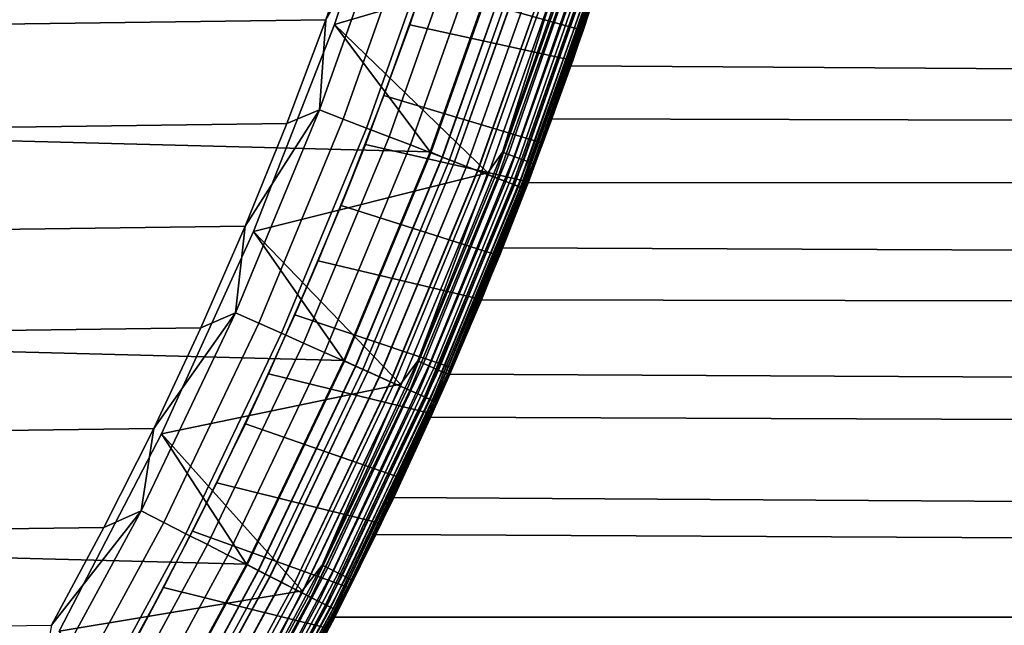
# Model space of a CAD drawing. Header units: metres. Extents: x -22 to 244, y -22 to 22.
# Tile 65 of 146: x 17.61 to 22.41, y -9.83 to -6.88. Entities that reach past the tile are written whole.
import ezdxf

# ---------------------------------------------------------------- set-up
doc = ezdxf.new("R2010")
doc.units = ezdxf.units.M
doc.layers.add('solid_10_151_113_XXX', color=7, linetype='CONTINUOUS')

msp = doc.modelspace()

# ---------------------------------------------------------------- linework, layer by layer
at = {"layer": 'solid_10_151_113_XXX'}
for points in [[(19.606033, -7.523523, 0.5), (-19.973011, -6.486816, 0.5), (-20.285149, -5.432567, 0.5), (19.973001, -6.486846, 0.5)], [(19.480099, -5.873768, 212.800003), (19.139854, -6.902277, 212.800003), (19.606031, -7.523531, 212.800003), (19.973003, -6.486842, 212.800003)], [(19.480083, -5.873823, 213.25), (19.139854, -6.902271, 213.25), (19.139854, -6.902277, 212.800003), (19.480099, -5.873768, 212.800003)], [(20.260298, -6.573452, 213.25), (19.139854, -6.902271, 213.25), (19.480083, -5.873823, 213.25)], [(20.351902, -6.931805, 152.496109), (20.530518, -6.383383, 152.869598), (20.687389, -5.855116, 125.543457), (20.502644, -6.472409, 125.791481)], [(19.748266, -6.181092, 152.690628), (20.530518, -6.383383, 152.869598), (20.351902, -6.931805, 152.496109), (19.573385, -6.714354, 152.338959)], [(19.424196, -6.311304, 269.943604), (19.098835, -6.879279, 269.950012), (19.067268, -7.319239, 269.943604)], [(19.424196, -6.311304, 269.943604), (19.067268, -7.319239, 269.943604), (19.183228, -7.363751, 269.924103), (19.542328, -6.349687, 269.924103)], [(19.424196, -6.311304, 269.943604), (19.2752, -6.368409, 269.950012), (19.098835, -6.879279, 269.950012)], [(19.707428, -6.310019, 125.415321), (19.573385, -6.714354, 152.338959), (19.381742, -7.248978, 151.949356), (19.506895, -6.905076, 125.673859)], [(19.707428, -6.310019, 125.415321), (19.506895, -6.905076, 125.673859), (20.301678, -7.077597, 126.066513), (20.502644, -6.472409, 125.791481)], [(-18.908947, -7.385237, 269.950012), (19.098835, -6.879279, 269.950012), (19.2752, -6.368409, 269.950012), (-19.098837, -6.879273, 269.950012)], [(19.542328, -6.349687, 269.924103), (19.183228, -7.363751, 269.924103), (19.296646, -7.407288, 269.891693), (19.657867, -6.387228, 269.891693)], [(19.657867, -6.387228, 269.891693), (19.296646, -7.407288, 269.891693), (19.406277, -7.449371, 269.846771), (19.76955, -6.423516, 269.846771)], [(19.76955, -6.423516, 269.846771), (19.406277, -7.449371, 269.846771), (19.510916, -7.489539, 269.789795), (19.87615, -6.458152, 269.789795)], [(19.87615, -6.458152, 269.789795), (19.510916, -7.489539, 269.789795), (19.609417, -7.52735, 269.721405), (19.976494, -6.490757, 269.721405)], [(20.156567, -7.480817, 152.082413), (20.351902, -6.931805, 152.496109), (20.502644, -6.472409, 125.791481), (20.301678, -7.077597, 126.066513)], [(19.185333, -8.539492, 0.5), (-19.606024, -7.523548, 0.5), (-19.973011, -6.486816, 0.5), (19.606033, -7.523523, 0.5)], [(19.666117, -7.549115, 212.795715), (20.034256, -6.509524, 212.795715), (19.973003, -6.486842, 212.800003), (19.606031, -7.523531, 212.800003)], [(19.665512, -7.548882, 0.504193), (19.606033, -7.523523, 0.5), (19.973001, -6.486846, 0.5), (20.033638, -6.509324, 0.504193)], [(19.976494, -6.490757, 269.721405), (19.609417, -7.52735, 269.721405), (19.700697, -7.562389, 269.642365), (20.069483, -6.52097, 269.642365)], [(20.094721, -6.529171, 0.516885), (19.725471, -7.571899, 0.516885), (19.665512, -7.548882, 0.504193), (20.033638, -6.509324, 0.504193)], [(20.034256, -6.509524, 212.795715), (19.666117, -7.549115, 212.795715), (19.726063, -7.572126, 212.782944), (20.095324, -6.529366, 212.782944)], [(20.069483, -6.52097, 269.642365), (19.700697, -7.562389, 269.642365), (19.783754, -7.594272, 269.553528), (20.154095, -6.548462, 269.553528)], [(20.320938, -6.487161, 213.252457), (19.960045, -7.524656, 213.252457), (20.260298, -6.573452, 213.25)], [(20.350039, -6.49645, 213.259796), (19.988626, -7.535431, 213.259796), (19.960045, -7.524656, 213.252457), (20.320938, -6.487161, 213.252457)], [(20.377684, -6.505276, 213.27182), (20.015781, -7.545669, 213.27182), (19.988626, -7.535431, 213.259796), (20.350039, -6.49645, 213.259796)], [(20.403194, -6.51342, 213.288254), (20.04084, -7.555115, 213.288254), (20.015781, -7.545669, 213.27182), (20.377684, -6.505276, 213.27182)], [(20.425941, -6.520681, 213.30867), (20.063181, -7.563538, 213.30867), (20.04084, -7.555115, 213.288254), (20.403194, -6.51342, 213.288254)], [(20.445362, -6.526881, 213.332565), (20.082256, -7.570728, 213.332565), (20.063181, -7.563538, 213.30867), (20.425941, -6.520681, 213.30867)], [(19.960045, -7.524656, 213.252457), (19.888474, -7.62487, 213.25), (19.139854, -6.902271, 213.25), (20.260298, -6.573452, 213.25)], [(20.153704, -6.548335, 0.53786), (19.783371, -7.594124, 0.53786), (19.725471, -7.571899, 0.516885), (20.094721, -6.529171, 0.516885)], [(20.095324, -6.529366, 212.782944), (19.726063, -7.572126, 212.782944), (19.783936, -7.594341, 212.761887), (20.154278, -6.548522, 212.761887)], [(20.209574, -6.566488, 0.566758), (19.838213, -7.615177, 0.566758), (19.783371, -7.594124, 0.53786), (20.153704, -6.548335, 0.53786)], [(20.154095, -6.548462, 269.553528), (19.783754, -7.594272, 269.553528), (19.857677, -7.622648, 269.455841), (20.229401, -6.572931, 269.455841)], [(20.154278, -6.548522, 212.761887), (19.783936, -7.594341, 212.761887), (19.838743, -7.61538, 212.73291), (20.210114, -6.566664, 212.73291)], [(20.261374, -6.583319, 0.603084), (19.889061, -7.634696, 0.603084), (19.838213, -7.615177, 0.566758), (20.209574, -6.566488, 0.566758)], [(20.210114, -6.566664, 212.73291), (19.838743, -7.61538, 212.73291), (19.889547, -7.634881, 212.696518), (20.261868, -6.58348, 212.696518)], [(20.229401, -6.572931, 269.455841), (19.857677, -7.622648, 269.455841), (19.921654, -7.647206, 269.350433), (20.294575, -6.594107, 269.350433)], [(20.07198, -7.704911, 212.300003), (20.292303, -7.104396, 154.279999), (20.48173, -6.538253, 154.638519), (20.447716, -6.643866, 212.300003)], [(20.460976, -6.531866, 213.359375), (20.097593, -7.57651, 213.359375), (20.082256, -7.570728, 213.332565), (20.445362, -6.526881, 213.332565)], [(20.472401, -6.535512, 213.388412), (20.108816, -7.580741, 213.388412), (20.097593, -7.57651, 213.359375), (20.460976, -6.531866, 213.359375)], [(20.479353, -6.537732, 213.418961), (20.115644, -7.583315, 213.418961), (20.108816, -7.580741, 213.388412), (20.472401, -6.535512, 213.388412)], [(20.479353, -6.537732, 213.418961), (20.447716, -6.643865, 213.449997), (20.115644, -7.583315, 213.418961)], [(103.913795, -7.618557, 184.426422), (103.775108, -6.833655, 184.807465), (20.48173, -6.538253, 154.638519), (20.292303, -7.104396, 154.279999)], [(20.308216, -6.598539, 0.646215), (19.935043, -7.652346, 0.646215), (19.889061, -7.634696, 0.603084), (20.261374, -6.583319, 0.603084)], [(20.261868, -6.58348, 212.696518), (19.889547, -7.634881, 212.696518), (19.935476, -7.652512, 212.65332), (20.308657, -6.598682, 212.65332)], [(20.294575, -6.594107, 269.350433), (19.921654, -7.647206, 269.350433), (19.974981, -7.667677, 269.238434), (20.348902, -6.611759, 269.238434)], [(20.349297, -6.611887, 0.695412), (19.97537, -7.667826, 0.695412), (19.935043, -7.652346, 0.646215), (20.308216, -6.598539, 0.646215)], [(20.308657, -6.598682, 212.65332), (19.935476, -7.652512, 212.65332), (19.975742, -7.667969, 212.604065), (20.349676, -6.61201, 212.604065)], [(20.348902, -6.611759, 269.238434), (19.974981, -7.667677, 269.238434), (20.017075, -7.683836, 269.121063), (20.391783, -6.625692, 269.121063)], [(20.383913, -6.623135, 0.74983), (20.00935, -7.68087, 0.74983), (19.97537, -7.667826, 0.695412), (20.349297, -6.611887, 0.695412)], [(20.349676, -6.61201, 212.604065), (19.975742, -7.667969, 212.604065), (20.009655, -7.680987, 212.549606), (20.384224, -6.623236, 212.549606)], [(20.41147, -6.632089, 0.808537), (20.0364, -7.691253, 0.808537), (20.00935, -7.68087, 0.74983), (20.383913, -6.623135, 0.74983)], [(20.384224, -6.623236, 212.549606), (20.009655, -7.680987, 212.549606), (20.036634, -7.691343, 212.49086), (20.411709, -6.632166, 212.49086)], [(20.391783, -6.625692, 269.121063), (20.017075, -7.683836, 269.121063), (20.047474, -7.695504, 268.999603), (20.42275, -6.635754, 268.999603)], [(20.431496, -6.638596, 0.870527), (20.056057, -7.698799, 0.870527), (20.0364, -7.691253, 0.808537), (20.41147, -6.632089, 0.808537)], [(20.411709, -6.632166, 212.49086), (20.036634, -7.691343, 212.49086), (20.056215, -7.69886, 212.428833), (20.431656, -6.638648, 212.428833)], [(20.42275, -6.635754, 268.999603), (20.047474, -7.695504, 268.999603), (20.065842, -7.702555, 268.875427), (20.441463, -6.641834, 268.875427)], [(20.443647, -6.642543, 0.934737), (20.067986, -7.703378, 0.934737), (20.056057, -7.698799, 0.870527), (20.431496, -6.638596, 0.870527)], [(20.431656, -6.638648, 212.428833), (20.056215, -7.69886, 212.428833), (20.068066, -7.703408, 212.364609), (20.443727, -6.64257, 212.364609)], [(20.441463, -6.641834, 268.875427), (20.065842, -7.702555, 268.875427), (20.071978, -7.704916, 268.75), (20.447714, -6.643869, 268.75)], [(20.067986, -7.703378, 0.934737), (20.443647, -6.642543, 0.934737), (20.447716, -6.643866, 1), (20.07198, -7.704911, 1)], [(20.443727, -6.64257, 212.364609), (20.068066, -7.703408, 212.364609), (20.07198, -7.704911, 212.300003), (20.447716, -6.643866, 212.300003)], [(20.07198, -7.70491, 213.449997), (20.447716, -6.643865, 213.449997), (20.447714, -6.643869, 268.75), (20.071978, -7.704916, 268.75)], [(20.115644, -7.583315, 213.418961), (20.447716, -6.643865, 213.449997), (20.07198, -7.70491, 213.449997)], [(20.07198, -7.704911, 1), (20.447716, -6.643866, 1), (20.421881, -6.722857, 124.21122), (20.200037, -7.362643, 124.470963)], [(19.573385, -6.714354, 152.338959), (20.351902, -6.931805, 152.496109), (20.156567, -7.480817, 152.082413), (19.381742, -7.248978, 151.949356)], [(113.34314, -7.618557, 158.519516), (20.200037, -7.362643, 124.470963), (20.421881, -6.722857, 124.21122), (113.481827, -6.833655, 158.138474)], [(-18.705654, -7.885968, 269.950012), (18.908945, -7.385243, 269.950012), (19.098835, -6.879279, 269.950012), (-18.908947, -7.385237, 269.950012)], [(19.139854, -6.902271, 213.25), (18.745361, -7.911182, 213.25), (18.745369, -7.91116, 212.800003), (19.139854, -6.902277, 212.800003)], [(19.888474, -7.62487, 213.25), (18.745361, -7.911182, 213.25), (19.139854, -6.902271, 213.25)], [(19.139854, -6.902277, 212.800003), (18.745369, -7.91116, 212.800003), (19.185328, -8.539505, 212.800003), (19.606031, -7.523531, 212.800003)], [(19.067268, -7.319239, 269.943604), (19.098835, -6.879279, 269.950012), (18.908945, -7.385243, 269.950012)], [(19.506895, -6.905076, 125.673859), (19.381742, -7.248978, 151.949356), (19.173113, -7.784037, 151.519775), (19.291073, -7.486889, 125.957687)], [(19.506895, -6.905076, 125.673859), (19.291073, -7.486889, 125.957687), (20.085917, -7.668538, 126.36837), (20.301678, -7.077597, 126.066513)], [(19.944473, -8.029182, 151.626541), (20.156567, -7.480817, 152.082413), (20.301678, -7.077597, 126.066513), (20.085917, -7.668538, 126.36837)], [(20.07198, -7.704911, 212.300003), (20.083975, -7.673588, 153.882309), (20.292303, -7.104396, 154.279999)], [(103.913795, -7.618557, 184.426422), (20.292303, -7.104396, 154.279999), (20.083975, -7.673588, 153.882309)], [(19.381742, -7.248978, 151.949356), (20.156567, -7.480817, 152.082413), (19.944473, -8.029182, 151.626541), (19.173113, -7.784037, 151.519775)], [(19.067268, -7.319239, 269.943604), (18.705652, -7.885974, 269.950012), (18.658079, -8.307112, 269.943604)], [(19.067268, -7.319239, 269.943604), (18.658079, -8.307112, 269.943604), (18.771549, -8.357633, 269.924103), (19.183228, -7.363751, 269.924103)], [(19.067268, -7.319239, 269.943604), (18.908945, -7.385243, 269.950012), (18.705652, -7.885974, 269.950012)], [(-18.489103, -8.381111, 269.950012), (18.705652, -7.885974, 269.950012), (18.908945, -7.385243, 269.950012), (-18.705654, -7.885968, 269.950012)], [(19.183228, -7.363751, 269.924103), (18.771549, -8.357633, 269.924103), (18.882532, -8.407045, 269.891693), (19.296646, -7.407288, 269.891693)], [(20.07198, -7.704911, 1), (20.200037, -7.362643, 124.470963), (19.959732, -7.99119, 124.757011)], [(113.189621, -8.379488, 158.941299), (19.959732, -7.99119, 124.757011), (20.200037, -7.362643, 124.470963), (113.34314, -7.618557, 158.519516)], [(19.296646, -7.407288, 269.891693), (18.882532, -8.407045, 269.891693), (18.989811, -8.454808, 269.846771), (19.406277, -7.449371, 269.846771)], [(19.406277, -7.449371, 269.846771), (18.989811, -8.454808, 269.846771), (19.092205, -8.500398, 269.789795), (19.510916, -7.489539, 269.789795)], [(18.712078, -9.53195, 0.5), (-19.18531, -8.539546, 0.5), (-19.606024, -7.523548, 0.5), (19.185333, -8.539492, 0.5)], [(19.291073, -7.486889, 125.957687), (19.173113, -7.784037, 151.519775), (18.947784, -8.317507, 151.048904), (19.061316, -8.053899, 126.266739)], [(19.291073, -7.486889, 125.957687), (19.061316, -8.053899, 126.266739), (19.856976, -8.243237, 126.696785), (20.085917, -7.668538, 126.36837)], [(19.510916, -7.489539, 269.789795), (19.092205, -8.500398, 269.789795), (19.188591, -8.543311, 269.721405), (19.609417, -7.52735, 269.721405)], [(19.244076, -8.568014, 212.795715), (19.666117, -7.549115, 212.795715), (19.606031, -7.523531, 212.800003), (19.185328, -8.539505, 212.800003)], [(19.243483, -8.56775, 0.504193), (19.185333, -8.539492, 0.5), (19.606033, -7.523523, 0.5), (19.665512, -7.548882, 0.504193)], [(19.609417, -7.52735, 269.721405), (19.188591, -8.543311, 269.721405), (19.277912, -8.583079, 269.642365), (19.700697, -7.562389, 269.642365)], [(19.960045, -7.524656, 213.252457), (19.546219, -8.542197, 213.252457), (19.888474, -7.62487, 213.25)], [(19.988626, -7.535431, 213.259796), (19.574209, -8.55443, 213.259796), (19.546219, -8.542197, 213.252457), (19.960045, -7.524656, 213.252457)], [(19.725471, -7.571899, 0.516885), (19.302156, -8.593874, 0.516885), (19.243483, -8.56775, 0.504193), (19.665512, -7.548882, 0.504193)], [(19.666117, -7.549115, 212.795715), (19.244076, -8.568014, 212.795715), (19.302734, -8.594131, 212.782944), (19.726063, -7.572126, 212.782944)], [(19.700697, -7.562389, 269.642365), (19.277912, -8.583079, 269.642365), (19.359188, -8.619266, 269.553528), (19.783754, -7.594272, 269.553528)], [(19.783371, -7.594124, 0.53786), (19.358812, -8.619099, 0.53786), (19.302156, -8.593874, 0.516885), (19.725471, -7.571899, 0.516885)], [(19.726063, -7.572126, 212.782944), (19.302734, -8.594131, 212.782944), (19.359364, -8.619345, 212.761887), (19.783936, -7.594341, 212.761887)], [(20.015781, -7.545669, 213.27182), (19.600801, -8.566051, 213.27182), (19.574209, -8.55443, 213.259796), (19.988626, -7.535431, 213.259796)], [(20.04084, -7.555115, 213.288254), (19.62534, -8.576775, 213.288254), (19.600801, -8.566051, 213.27182), (20.015781, -7.545669, 213.27182)], [(20.063181, -7.563538, 213.30867), (19.647219, -8.586336, 213.30867), (19.62534, -8.576775, 213.288254), (20.04084, -7.555115, 213.288254)], [(20.082256, -7.570728, 213.332565), (19.665897, -8.5945, 213.332565), (19.647219, -8.586336, 213.30867), (20.063181, -7.563538, 213.30867)], [(20.097593, -7.57651, 213.359375), (19.680918, -8.601064, 213.359375), (19.665897, -8.5945, 213.332565), (20.082256, -7.570728, 213.332565)], [(20.108816, -7.580741, 213.388412), (19.691906, -8.605866, 213.388412), (19.680918, -8.601064, 213.359375), (20.097593, -7.57651, 213.359375)], [(20.115644, -7.583315, 213.418961), (19.698593, -8.608788, 213.418961), (19.691906, -8.605866, 213.388412), (20.108816, -7.580741, 213.388412)], [(19.546219, -8.542197, 213.252457), (19.462183, -8.655252, 213.25), (18.745361, -7.911182, 213.25), (19.888474, -7.62487, 213.25)], [(19.838213, -7.615177, 0.566758), (19.412477, -8.642992, 0.566758), (19.358812, -8.619099, 0.53786), (19.783371, -7.594124, 0.53786)], [(19.783754, -7.594272, 269.553528), (19.359188, -8.619266, 269.553528), (19.431524, -8.651472, 269.455841), (19.857677, -7.622648, 269.455841)], [(19.783936, -7.594341, 212.761887), (19.359364, -8.619345, 212.761887), (19.412996, -8.643223, 212.73291), (19.838743, -7.61538, 212.73291)], [(19.889061, -7.634696, 0.603084), (19.462236, -8.665146, 0.603084), (19.412477, -8.642992, 0.566758), (19.838213, -7.615177, 0.566758)], [(19.838743, -7.61538, 212.73291), (19.412996, -8.643223, 212.73291), (19.462709, -8.665357, 212.696518), (19.889547, -7.634881, 212.696518)], [(19.857677, -7.622648, 269.455841), (19.431524, -8.651472, 269.455841), (19.494127, -8.679345, 269.350433), (19.921654, -7.647206, 269.350433)], [(20.115644, -7.583315, 213.418961), (20.07198, -7.70491, 213.449997), (19.698593, -8.608788, 213.418961)], [(104.067314, -8.379488, 184.004639), (103.913795, -7.618557, 184.426422), (20.083975, -7.673588, 153.882309), (19.856361, -8.24469, 153.443436)], [(19.935043, -7.652346, 0.646215), (19.507231, -8.685179, 0.646215), (19.462236, -8.665146, 0.603084), (19.889061, -7.634696, 0.603084)], [(19.889547, -7.634881, 212.696518), (19.462709, -8.665357, 212.696518), (19.507652, -8.685367, 212.65332), (19.935476, -7.652512, 212.65332)], [(19.921654, -7.647206, 269.350433), (19.494127, -8.679345, 269.350433), (19.54631, -8.702579, 269.238434), (19.974981, -7.667677, 269.238434)], [(19.97537, -7.667826, 0.695412), (19.546692, -8.702747, 0.695412), (19.507231, -8.685179, 0.646215), (19.935043, -7.652346, 0.646215)], [(19.935476, -7.652512, 212.65332), (19.507652, -8.685367, 212.65332), (19.547054, -8.702909, 212.604065), (19.975742, -7.667969, 212.604065)], [(19.974981, -7.667677, 269.238434), (19.54631, -8.702579, 269.238434), (19.587502, -8.720918, 269.121063), (20.017075, -7.683836, 269.121063)], [(20.00935, -7.68087, 0.74983), (19.579941, -8.717551, 0.74983), (19.546692, -8.702747, 0.695412), (19.97537, -7.667826, 0.695412)], [(19.975742, -7.667969, 212.604065), (19.547054, -8.702909, 212.604065), (19.58024, -8.717685, 212.549606), (20.009655, -7.680987, 212.549606)], [(19.641228, -8.744838, 212.300003), (19.856361, -8.24469, 153.443436), (20.083975, -7.673588, 153.882309), (20.07198, -7.704911, 212.300003)], [(19.716059, -8.574774, 151.127045), (19.944473, -8.029182, 151.626541), (20.085917, -7.668538, 126.36837), (19.856976, -8.243237, 126.696785)], [(20.0364, -7.691253, 0.808537), (19.606411, -8.729337, 0.808537), (19.579941, -8.717551, 0.74983), (20.00935, -7.68087, 0.74983)], [(20.009655, -7.680987, 212.549606), (19.58024, -8.717685, 212.549606), (19.60664, -8.729439, 212.49086), (20.036634, -7.691343, 212.49086)], [(20.017075, -7.683836, 269.121063), (19.587502, -8.720918, 269.121063), (19.617249, -8.734161, 268.999603), (20.047474, -7.695504, 268.999603)], [(20.056057, -7.698799, 0.870527), (19.625648, -8.737902, 0.870527), (19.606411, -8.729337, 0.808537), (20.0364, -7.691253, 0.808537)], [(20.036634, -7.691343, 212.49086), (19.60664, -8.729439, 212.49086), (19.625803, -8.73797, 212.428833), (20.056215, -7.69886, 212.428833)], [(20.047474, -7.695504, 268.999603), (19.617249, -8.734161, 268.999603), (19.635221, -8.742164, 268.875427), (20.065842, -7.702555, 268.875427)], [(20.067986, -7.703378, 0.934737), (19.63732, -8.743098, 0.934737), (19.625648, -8.737902, 0.870527), (20.056057, -7.698799, 0.870527)], [(20.056215, -7.69886, 212.428833), (19.625803, -8.73797, 212.428833), (19.637398, -8.743133, 212.364609), (20.068066, -7.703408, 212.364609)], [(20.065842, -7.702555, 268.875427), (19.635221, -8.742164, 268.875427), (19.641226, -8.744843, 268.75), (20.071978, -7.704916, 268.75)], [(19.63732, -8.743098, 0.934737), (20.067986, -7.703378, 0.934737), (20.07198, -7.704911, 1), (19.641228, -8.744838, 1)], [(20.068066, -7.703408, 212.364609), (19.637398, -8.743133, 212.364609), (19.641228, -8.744838, 212.300003), (20.07198, -7.704911, 212.300003)], [(19.641228, -8.744838, 213.449997), (20.07198, -7.70491, 213.449997), (20.071978, -7.704916, 268.75), (19.641226, -8.744843, 268.75)], [(19.698593, -8.608788, 213.418961), (20.07198, -7.70491, 213.449997), (19.641228, -8.744838, 213.449997)], [(19.641228, -8.744838, 1), (20.07198, -7.704911, 1), (19.959732, -7.99119, 124.757011), (19.702255, -8.606459, 125.069366)], [(19.173113, -7.784037, 151.519775), (19.944473, -8.029182, 151.626541), (19.716059, -8.574774, 151.127045), (18.947784, -8.317507, 151.048904)], [(-18.259384, -8.870449, 269.950012), (18.4891, -8.381118, 269.950012), (18.705652, -7.885974, 269.950012), (-18.489103, -8.381111, 269.950012)], [(18.745369, -7.91116, 212.800003), (18.297745, -8.897638, 212.800003), (18.712072, -9.531963, 212.800003), (19.185328, -8.539505, 212.800003)], [(18.745361, -7.911182, 213.25), (18.297747, -8.897634, 213.25), (18.297745, -8.897638, 212.800003), (18.745369, -7.91116, 212.800003)], [(19.462183, -8.655252, 213.25), (18.297747, -8.897634, 213.25), (18.745361, -7.911182, 213.25)], [(18.658079, -8.307112, 269.943604), (18.705652, -7.885974, 269.950012), (18.4891, -8.381118, 269.950012)], [(113.021751, -9.114055, 159.402527), (19.702255, -8.606459, 125.069366), (19.959732, -7.99119, 124.757011), (113.189621, -8.379488, 158.941299)], [(19.061316, -8.053899, 126.266739), (18.947784, -8.317507, 151.048904), (18.706118, -8.847621, 150.535141), (18.819143, -8.60459, 126.600945)], [(19.061316, -8.053899, 126.266739), (18.819143, -8.60459, 126.600945), (19.616949, -8.799189, 127.051025), (19.856976, -8.243237, 126.696785)], [(19.156641, -9.760796, 212.300003), (19.609118, -8.816605, 152.961166), (19.856361, -8.24469, 153.443436), (19.641228, -8.744838, 212.300003)], [(19.472164, -9.115064, 150.582886), (19.716059, -8.574774, 151.127045), (19.856976, -8.243237, 126.696785), (19.616949, -8.799189, 127.051025)], [(104.235184, -9.114055, 183.543411), (104.067314, -8.379488, 184.004639), (19.856361, -8.24469, 153.443436), (19.609118, -8.816605, 152.961166)], [(18.658079, -8.307112, 269.943604), (18.259382, -8.870456, 269.950012), (18.197748, -9.272216, 269.943604)], [(18.658079, -8.307112, 269.943604), (18.197748, -9.272216, 269.943604), (18.308418, -9.328606, 269.924103), (18.771549, -8.357633, 269.924103)], [(18.658079, -8.307112, 269.943604), (18.4891, -8.381118, 269.950012), (18.259382, -8.870456, 269.950012)], [(18.947784, -8.317507, 151.048904), (19.716059, -8.574774, 151.127045), (19.472164, -9.115064, 150.582886), (18.706118, -8.847621, 150.535141)], [(-18.016691, -9.353543, 269.950012), (18.259382, -8.870456, 269.950012), (18.4891, -8.381118, 269.950012), (-18.259384, -8.870449, 269.950012)], [(18.771549, -8.357633, 269.924103), (18.308418, -9.328606, 269.924103), (18.416664, -9.383759, 269.891693), (18.882532, -8.407045, 269.891693)], [(18.882532, -8.407045, 269.891693), (18.416664, -9.383759, 269.891693), (18.521296, -9.437072, 269.846771), (18.989811, -8.454808, 269.846771)], [(18.989811, -8.454808, 269.846771), (18.521296, -9.437072, 269.846771), (18.621164, -9.487957, 269.789795), (19.092205, -8.500398, 269.789795)], [(18.18754, -10.498255, 0.5), (-18.712053, -9.531998, 0.5), (-19.18531, -8.539546, 0.5), (18.712078, -9.53195, 0.5)], [(19.092205, -8.500398, 269.789795), (18.621164, -9.487957, 269.789795), (18.715172, -9.535856, 269.721405), (19.188591, -8.543311, 269.721405)], [(18.769287, -9.563429, 212.795715), (19.244076, -8.568014, 212.795715), (19.185328, -8.539505, 212.800003), (18.712072, -9.531963, 212.800003)], [(18.768709, -9.563135, 0.504193), (18.712078, -9.53195, 0.5), (19.185333, -8.539492, 0.5), (19.243483, -8.56775, 0.504193)], [(19.188591, -8.543311, 269.721405), (18.715172, -9.535856, 269.721405), (18.80229, -9.580245, 269.642365), (19.277912, -8.583079, 269.642365)], [(19.302156, -8.593874, 0.516885), (18.825935, -9.592293, 0.516885), (18.768709, -9.563135, 0.504193), (19.243483, -8.56775, 0.504193)], [(19.244076, -8.568014, 212.795715), (18.769287, -9.563429, 212.795715), (18.826498, -9.59258, 212.782944), (19.302734, -8.594131, 212.782944)], [(19.277912, -8.583079, 269.642365), (18.80229, -9.580245, 269.642365), (18.881559, -9.620635, 269.553528), (19.359188, -8.619266, 269.553528)], [(19.546219, -8.542197, 213.252457), (19.080561, -9.537086, 213.252457), (19.462183, -8.655252, 213.25)], [(19.574209, -8.55443, 213.259796), (19.107883, -9.550743, 213.259796), (19.080561, -9.537086, 213.252457), (19.546219, -8.542197, 213.252457)], [(19.600801, -8.566051, 213.27182), (19.133842, -9.563718, 213.27182), (19.107883, -9.550743, 213.259796), (19.574209, -8.55443, 213.259796)], [(19.62534, -8.576775, 213.288254), (19.157797, -9.575691, 213.288254), (19.133842, -9.563718, 213.27182), (19.600801, -8.566051, 213.27182)], [(19.647219, -8.586336, 213.30867), (19.179153, -9.586366, 213.30867), (19.157797, -9.575691, 213.288254), (19.62534, -8.576775, 213.288254)], [(19.665897, -8.5945, 213.332565), (19.197388, -9.59548, 213.332565), (19.179153, -9.586366, 213.30867), (19.647219, -8.586336, 213.30867)], [(18.819143, -8.60459, 126.600945), (18.706118, -8.847621, 150.535141), (18.448969, -9.37202, 149.977371), (18.566856, -9.13625, 126.959335)], [(18.819143, -8.60459, 126.600945), (18.566856, -9.13625, 126.959335), (19.368153, -9.334074, 127.430145), (19.616949, -8.799189, 127.051025)], [(19.358812, -8.619099, 0.53786), (18.881193, -9.620448, 0.53786), (18.825935, -9.592293, 0.516885), (19.302156, -8.593874, 0.516885)], [(19.302734, -8.594131, 212.782944), (18.826498, -9.59258, 212.782944), (18.881731, -9.620723, 212.761887), (19.359364, -8.619345, 212.761887)], [(19.412477, -8.642992, 0.566758), (18.933535, -9.647118, 0.566758), (18.881193, -9.620448, 0.53786), (19.358812, -8.619099, 0.53786)], [(19.359188, -8.619266, 269.553528), (18.881559, -9.620635, 269.553528), (18.95211, -9.656583, 269.455841), (19.431524, -8.651472, 269.455841)], [(19.359364, -8.619345, 212.761887), (18.881731, -9.620723, 212.761887), (18.93404, -9.647375, 212.73291), (19.412996, -8.643223, 212.73291)], [(19.156641, -9.760796, 1), (19.641228, -8.744838, 1), (19.702255, -8.606459, 125.069366), (19.428967, -9.206806, 125.408127)], [(19.680918, -8.601064, 213.359375), (19.212049, -9.602809, 213.359375), (19.197388, -9.59548, 213.332565), (19.665897, -8.5945, 213.332565)], [(19.691906, -8.605866, 213.388412), (19.222776, -9.608171, 213.388412), (19.212049, -9.602809, 213.359375), (19.680918, -8.601064, 213.359375)], [(19.698593, -8.608788, 213.418961), (19.229305, -9.611433, 213.418961), (19.222776, -9.608171, 213.388412), (19.691906, -8.605866, 213.388412)], [(19.698593, -8.608788, 213.418961), (19.641228, -8.744838, 213.449997), (19.229305, -9.611433, 213.418961)], [(112.840057, -9.819945, 159.901718), (19.428967, -9.206806, 125.408127), (19.702255, -8.606459, 125.069366), (113.021751, -9.114055, 159.402527)], [(19.080561, -9.537086, 213.252457), (18.982403, -9.66221, 213.25), (18.297747, -8.897634, 213.25), (19.462183, -8.655252, 213.25)], [(19.462236, -8.665146, 0.603084), (18.982065, -9.671845, 0.603084), (18.933535, -9.647118, 0.566758), (19.412477, -8.642992, 0.566758)], [(19.412996, -8.643223, 212.73291), (18.93404, -9.647375, 212.73291), (18.982527, -9.672081, 212.696518), (19.462709, -8.665357, 212.696518)], [(19.431524, -8.651472, 269.455841), (18.95211, -9.656583, 269.455841), (19.01317, -9.687694, 269.350433), (19.494127, -8.679345, 269.350433)], [(19.507231, -8.685179, 0.646215), (19.025949, -9.694205, 0.646215), (18.982065, -9.671845, 0.603084), (19.462236, -8.665146, 0.603084)], [(19.462709, -8.665357, 212.696518), (18.982527, -9.672081, 212.696518), (19.026361, -9.694415, 212.65332), (19.507652, -8.685367, 212.65332)], [(19.494127, -8.679345, 269.350433), (19.01317, -9.687694, 269.350433), (19.064066, -9.713627, 269.238434), (19.54631, -8.702579, 269.238434)], [(19.546692, -8.702747, 0.695412), (19.064436, -9.713816, 0.695412), (19.025949, -9.694205, 0.646215), (19.507231, -8.685179, 0.646215)], [(19.507652, -8.685367, 212.65332), (19.026361, -9.694415, 212.65332), (19.064791, -9.713997, 212.604065), (19.547054, -8.702909, 212.604065)], [(19.54631, -8.702579, 269.238434), (19.064066, -9.713627, 269.238434), (19.10424, -9.734097, 269.121063), (19.587502, -8.720918, 269.121063)], [(19.579941, -8.717551, 0.74983), (19.096867, -9.73034, 0.74983), (19.064436, -9.713816, 0.695412), (19.546692, -8.702747, 0.695412)], [(19.547054, -8.702909, 212.604065), (19.064791, -9.713997, 212.604065), (19.097158, -9.730488, 212.549606), (19.58024, -8.717685, 212.549606)], [(19.606411, -8.729337, 0.808537), (19.122684, -9.743494, 0.808537), (19.096867, -9.73034, 0.74983), (19.579941, -8.717551, 0.74983)], [(19.58024, -8.717685, 212.549606), (19.097158, -9.730488, 212.549606), (19.122906, -9.743608, 212.49086), (19.60664, -8.729439, 212.49086)], [(19.587502, -8.720918, 269.121063), (19.10424, -9.734097, 269.121063), (19.133253, -9.748878, 268.999603), (19.617249, -8.734161, 268.999603)], [(19.625648, -8.737902, 0.870527), (19.141445, -9.753054, 0.870527), (19.122684, -9.743494, 0.808537), (19.606411, -8.729337, 0.808537)], [(19.60664, -8.729439, 212.49086), (19.122906, -9.743608, 212.49086), (19.141596, -9.75313, 212.428833), (19.625803, -8.73797, 212.428833)], [(19.617249, -8.734161, 268.999603), (19.133253, -9.748878, 268.999603), (19.150784, -9.757812, 268.875427), (19.635221, -8.742164, 268.875427)], [(19.63732, -8.743098, 0.934737), (19.152828, -9.758854, 0.934737), (19.141445, -9.753054, 0.870527), (19.625648, -8.737902, 0.870527)], [(19.625803, -8.73797, 212.428833), (19.141596, -9.75313, 212.428833), (19.152905, -9.758892, 212.364609), (19.637398, -8.743133, 212.364609)], [(19.635221, -8.742164, 268.875427), (19.150784, -9.757812, 268.875427), (19.156637, -9.760801, 268.75), (19.641226, -8.744843, 268.75)], [(19.152828, -9.758854, 0.934737), (19.63732, -8.743098, 0.934737), (19.641228, -8.744838, 1), (19.156641, -9.760796, 1)], [(19.637398, -8.743133, 212.364609), (19.152905, -9.758892, 212.364609), (19.156641, -9.760796, 212.300003), (19.641228, -8.744838, 212.300003)], [(19.156641, -9.760796, 213.449997), (19.641228, -8.744838, 213.449997), (19.641226, -8.744843, 268.75), (19.156637, -9.760801, 268.75)], [(19.229305, -9.611433, 213.418961), (19.641228, -8.744838, 213.449997), (19.156641, -9.760796, 213.449997)], [(19.156641, -9.760796, 212.300003), (19.342251, -9.387617, 152.433578), (19.609118, -8.816605, 152.961166)], [(19.214268, -9.646829, 149.993851), (19.472164, -9.115064, 150.582886), (19.616949, -8.799189, 127.051025), (19.368153, -9.334074, 127.430145)], [(104.416878, -9.819945, 183.04422), (104.235184, -9.114055, 183.543411), (19.609118, -8.816605, 152.961166), (19.342251, -9.387617, 152.433578)], [(-17.761213, -9.830017, 269.950012), (18.016687, -9.35355, 269.950012), (18.259382, -8.870456, 269.950012), (-18.016691, -9.353543, 269.950012)], [(18.197748, -9.272216, 269.943604), (18.259382, -8.870456, 269.950012), (18.016687, -9.35355, 269.950012)], [(18.706118, -8.847621, 150.535141), (19.472164, -9.115064, 150.582886), (19.214268, -9.646829, 149.993851), (18.448969, -9.37202, 149.977371)], [(18.297747, -8.897634, 213.25), (17.798279, -9.858839, 213.25), (17.79826, -9.858874, 212.800003), (18.297745, -8.897638, 212.800003)], [(18.297745, -8.897638, 212.800003), (17.79826, -9.858874, 212.800003), (18.187536, -10.498263, 212.800003), (18.712072, -9.531963, 212.800003)], [(18.982403, -9.66221, 213.25), (17.798279, -9.858839, 213.25), (18.297747, -8.897634, 213.25)], [(18.566856, -9.13625, 126.959335), (18.448969, -9.37202, 149.977371), (18.17807, -9.887218, 149.37587), (18.307291, -9.645854, 127.340279)], [(18.566856, -9.13625, 126.959335), (18.307291, -9.645854, 127.340279), (19.113327, -9.845351, 127.83268), (19.368153, -9.334074, 127.430145)], [(19.156641, -9.760796, 1), (19.428967, -9.206806, 125.408127), (19.141911, -9.789651, 125.772758)], [(112.840057, -9.819945, 159.901718), (19.141911, -9.789651, 125.772758), (19.428967, -9.206806, 125.408127)], [(18.197748, -9.272216, 269.943604), (17.761211, -9.830024, 269.950012), (17.687538, -10.211905, 269.943604)], [(18.197748, -9.272216, 269.943604), (17.687538, -10.211905, 269.943604), (17.795107, -10.27401, 269.924103), (18.308418, -9.328606, 269.924103)], [(18.197748, -9.272216, 269.943604), (18.016687, -9.35355, 269.950012), (17.761211, -9.830024, 269.950012)], [(-17.493086, -10.299607, 269.950012), (17.761211, -9.830024, 269.950012), (18.016687, -9.35355, 269.950012), (-17.761213, -9.830017, 269.950012)], [(18.308418, -9.328606, 269.924103), (17.795107, -10.27401, 269.924103), (17.900316, -10.334753, 269.891693), (18.416664, -9.383759, 269.891693)], [(18.944517, -10.166337, 149.360641), (19.214268, -9.646829, 149.993851), (19.368153, -9.334074, 127.430145), (19.113327, -9.845351, 127.83268)], [(18.416664, -9.383759, 269.891693), (17.900316, -10.334753, 269.891693), (18.002014, -10.393468, 269.846771), (18.521296, -9.437072, 269.846771)], [(18.448969, -9.37202, 149.977371), (19.214268, -9.646829, 149.993851), (18.944517, -10.166337, 149.360641), (18.17807, -9.887218, 149.37587)], [(18.619547, -10.75, 212.300003), (19.056393, -9.955094, 151.859497), (19.342251, -9.387617, 152.433578), (19.156641, -9.760796, 212.300003)], [(104.611824, -10.494939, 182.508606), (104.416878, -9.819945, 183.04422), (19.342251, -9.387617, 152.433578), (19.056393, -9.955094, 151.859497)], [(18.521296, -9.437072, 269.846771), (18.002014, -10.393468, 269.846771), (18.099083, -10.449511, 269.789795), (18.621164, -9.487957, 269.789795)], [(18.621164, -9.487957, 269.789795), (18.099083, -10.449511, 269.789795), (18.190456, -10.502264, 269.721405), (18.715172, -9.535856, 269.721405)], [(17.613153, -11.43577, 0.5), (-18.187527, -10.498279, 0.5), (-18.712053, -9.531998, 0.5), (18.18754, -10.498255, 0.5)], [(18.243053, -10.532632, 212.795715), (18.769287, -9.563429, 212.795715), (18.712072, -9.531963, 212.800003), (18.187536, -10.498263, 212.800003)], [(18.242491, -10.532307, 0.504193), (18.18754, -10.498255, 0.5), (18.712078, -9.53195, 0.5), (18.768709, -9.563135, 0.504193)], [(18.715172, -9.535856, 269.721405), (18.190456, -10.502264, 269.721405), (18.275131, -10.551151, 269.642365), (18.80229, -9.580245, 269.642365)], [(19.080561, -9.537086, 213.252457), (18.564304, -10.506684, 213.252457), (18.982403, -9.66221, 213.25)], [(19.107883, -9.550743, 213.259796), (18.590889, -10.521729, 213.259796), (18.564304, -10.506684, 213.252457), (19.080561, -9.537086, 213.252457)], [(18.825935, -9.592293, 0.516885), (18.298113, -10.564421, 0.516885), (18.242491, -10.532307, 0.504193), (18.768709, -9.563135, 0.504193)], [(18.769287, -9.563429, 212.795715), (18.243053, -10.532632, 212.795715), (18.29866, -10.564736, 212.782944), (18.826498, -9.59258, 212.782944)], [(18.80229, -9.580245, 269.642365), (18.275131, -10.551151, 269.642365), (18.352177, -10.595634, 269.553528), (18.881559, -9.620635, 269.553528)], [(18.881193, -9.620448, 0.53786), (18.351822, -10.595428, 0.53786), (18.298113, -10.564421, 0.516885), (18.825935, -9.592293, 0.516885)], [(18.826498, -9.59258, 212.782944), (18.29866, -10.564736, 212.782944), (18.352345, -10.595732, 212.761887), (18.881731, -9.620723, 212.761887)], [(19.133842, -9.563718, 213.27182), (18.616144, -10.536024, 213.27182), (18.590889, -10.521729, 213.259796), (19.107883, -9.550743, 213.259796)], [(19.157797, -9.575691, 213.288254), (18.63945, -10.549214, 213.288254), (18.616144, -10.536024, 213.27182), (19.133842, -9.563718, 213.27182)], [(19.179153, -9.586366, 213.30867), (18.660231, -10.560974, 213.30867), (18.63945, -10.549214, 213.288254), (19.157797, -9.575691, 213.288254)], [(19.197388, -9.59548, 213.332565), (18.677971, -10.571015, 213.332565), (18.660231, -10.560974, 213.30867), (19.179153, -9.586366, 213.30867)], [(19.212049, -9.602809, 213.359375), (18.692236, -10.579088, 213.359375), (18.677971, -10.571015, 213.332565), (19.197388, -9.59548, 213.332565)], [(18.933535, -9.647118, 0.566758), (18.402697, -10.624802, 0.566758), (18.351822, -10.595428, 0.53786), (18.881193, -9.620448, 0.53786)], [(18.881559, -9.620635, 269.553528), (18.352177, -10.595634, 269.553528), (18.420752, -10.635225, 269.455841), (18.95211, -9.656583, 269.455841)], [(18.881731, -9.620723, 212.761887), (18.352345, -10.595732, 212.761887), (18.403187, -10.625085, 212.73291), (18.93404, -9.647375, 212.73291)], [(19.222776, -9.608171, 213.388412), (18.702673, -10.584995, 213.388412), (18.692236, -10.579088, 213.359375), (19.212049, -9.602809, 213.359375)], [(19.229305, -9.611433, 213.418961), (18.709024, -10.58859, 213.418961), (18.702673, -10.584995, 213.388412), (19.222776, -9.608171, 213.388412)], [(19.229305, -9.611433, 213.418961), (19.156641, -9.760796, 213.449997), (18.709024, -10.58859, 213.418961)], [(18.564304, -10.506684, 213.252457), (18.450438, -10.642901, 213.25), (17.798279, -9.858839, 213.25), (18.982403, -9.66221, 213.25)], [(18.307291, -9.645854, 127.340279), (18.17807, -9.887218, 149.37587), (17.895697, -10.38959, 148.731491), (18.042988, -10.131645, 127.742592)], [(18.307291, -9.645854, 127.340279), (18.042988, -10.131645, 127.742592), (18.855326, -10.330868, 128.256973), (19.113327, -9.845351, 127.83268)], [(18.982065, -9.671845, 0.603084), (18.449865, -10.652035, 0.603084), (18.402697, -10.624802, 0.566758), (18.933535, -9.647118, 0.566758)], [(18.93404, -9.647375, 212.73291), (18.403187, -10.625085, 212.73291), (18.450315, -10.652294, 212.696518), (18.982527, -9.672081, 212.696518)], [(18.95211, -9.656583, 269.455841), (18.420752, -10.635225, 269.455841), (18.480099, -10.66949, 269.350433), (19.01317, -9.687694, 269.350433)], [(19.025949, -9.694205, 0.646215), (18.492519, -10.676661, 0.646215), (18.449865, -10.652035, 0.603084), (18.982065, -9.671845, 0.603084)], [(18.982527, -9.672081, 212.696518), (18.450315, -10.652294, 212.696518), (18.49292, -10.676892, 212.65332), (19.026361, -9.694415, 212.65332)], [(19.01317, -9.687694, 269.350433), (18.480099, -10.66949, 269.350433), (18.529568, -10.69805, 269.238434), (19.064066, -9.713627, 269.238434)], [(19.064436, -9.713816, 0.695412), (18.529928, -10.698258, 0.695412), (18.492519, -10.676661, 0.646215), (19.025949, -9.694205, 0.646215)], [(19.026361, -9.694415, 212.65332), (18.49292, -10.676892, 212.65332), (18.530272, -10.698458, 212.604065), (19.064791, -9.713997, 212.604065)], [(19.064066, -9.713627, 269.238434), (18.529568, -10.69805, 269.238434), (18.568615, -10.720595, 269.121063), (19.10424, -9.734097, 269.121063)], [(19.096867, -9.73034, 0.74983), (18.561449, -10.716457, 0.74983), (18.529928, -10.698258, 0.695412), (19.064436, -9.713816, 0.695412)], [(19.064791, -9.713997, 212.604065), (18.530272, -10.698458, 212.604065), (18.561731, -10.71662, 212.549606), (19.097158, -9.730488, 212.549606)], [(19.122684, -9.743494, 0.808537), (18.586542, -10.730945, 0.808537), (18.561449, -10.716457, 0.74983), (19.096867, -9.73034, 0.74983)], [(19.097158, -9.730488, 212.549606), (18.561731, -10.71662, 212.549606), (18.586758, -10.73107, 212.49086), (19.122906, -9.743608, 212.49086)], [(19.10424, -9.734097, 269.121063), (18.568615, -10.720595, 269.121063), (18.596813, -10.736876, 268.999603), (19.133253, -9.748878, 268.999603)], [(19.141445, -9.753054, 0.870527), (18.604776, -10.741473, 0.870527), (18.586542, -10.730945, 0.808537), (19.122684, -9.743494, 0.808537)], [(19.122906, -9.743608, 212.49086), (18.586758, -10.73107, 212.49086), (18.604923, -10.741557, 212.428833), (19.141596, -9.75313, 212.428833)], [(19.133253, -9.748878, 268.999603), (18.596813, -10.736876, 268.999603), (18.613853, -10.746713, 268.875427), (19.150784, -9.757812, 268.875427)], [(19.152828, -9.758854, 0.934737), (18.615841, -10.747861, 0.934737), (18.604776, -10.741473, 0.870527), (19.141445, -9.753054, 0.870527)], [(19.141596, -9.75313, 212.428833), (18.604923, -10.741557, 212.428833), (18.615915, -10.747904, 212.364609), (19.152905, -9.758892, 212.364609)], [(19.150784, -9.757812, 268.875427), (18.613853, -10.746713, 268.875427), (18.619543, -10.750007, 268.75), (19.156637, -9.760801, 268.75)], [(18.615841, -10.747861, 0.934737), (19.152828, -9.758854, 0.934737), (19.156641, -9.760796, 1), (18.619547, -10.75, 1)], [(19.152905, -9.758892, 212.364609), (18.615915, -10.747904, 212.364609), (18.619547, -10.75, 212.300003), (19.156641, -9.760796, 212.300003)], [(18.619547, -10.75, 213.449997), (19.156641, -9.760796, 213.449997), (19.156637, -9.760801, 268.75), (18.619543, -10.750007, 268.75)], [(18.619547, -10.75, 1), (19.156641, -9.760796, 1), (19.141911, -9.789651, 125.772758), (18.843485, -10.352442, 126.16246)], [(18.709024, -10.58859, 213.418961), (19.156641, -9.760796, 213.449997), (18.619547, -10.75, 213.449997)], [(112.645111, -10.494939, 160.437332), (18.843485, -10.352442, 126.16246), (19.141911, -9.789651, 125.772758), (112.840057, -9.819945, 159.901718)]]:
    msp.add_3dface(points, dxfattribs=at)

doc.saveas('drawing.dxf')
